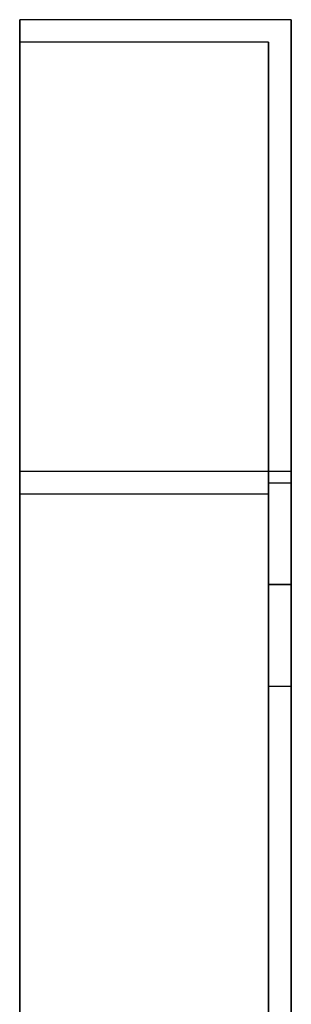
# Model space of a CAD drawing. Header units: millimetres. Extents: x -86 to 92, y -242 to 242.
# Tile 81 of 81: x -12 to 0, y 199 to 242. Entities that reach past the tile are written whole.
import ezdxf

# ---------------------------------------------------------------- set-up
doc = ezdxf.new("R2010")
doc.units = ezdxf.units.MM
doc.layers.add('MAIN-1', color=7, linetype='Continuous')

msp = doc.modelspace()

# ---------------------------------------------------------------- linework, layer by layer
at = {"layer": 'MAIN-1'}
for p, q in [((-12, 222.5), (-12, 242.5)), ((-12, 242.5), (-12, 222.5)), ((-12, 242.5), (-12, 242.5)), ((0, 242.5), (-12, 242.5)), ((0, 242.5), (-12, 242.5)), ((0, 242.5), (0, 222.5)), ((0, 242.5), (0, 242.5)), ((0, 222.5), (0, 242.5)), ((-12, 221.5), (-12, 241.5)), ((-12, 241.5), (-12, 241.5)), ((-12, 241.5), (-12, 221.5)), ((-1, 241.5), (-12, 241.5)), ((-1, 241.5), (-12, 241.5)), ((-1, 221.5), (-1, 241.5)), ((-1, 241.5), (-1, 241.5)), ((-1, 241.5), (-1, 221.5)), ((-12, -222.5), (-12, 222.5)), ((-12, 222.5), (-12, -222.5)), ((0, 222.5), (-12, 222.5)), ((0, 222.5), (-12, 222.5)), ((0, 222.5), (0, -222.5)), ((0, -222.5), (0, 222.5)), ((-1, 217.5), (-1, 222)), ((-1, 217.5), (-1, 222)), ((-1, 222), (0, 222)), ((-1, 222), (0, 222)), ((0, 222), (0, 217.5)), ((0, 222), (0, 217.5)), ((-12, -221.5), (-12, 221.5)), ((-12, 221.5), (-12, -221.5)), ((-1, 221.5), (-12, 221.5)), ((-1, 221.5), (-12, 221.5)), ((-1, 221.5), (-1, -221.5)), ((-1, -221.5), (-1, 221.5)), ((-1, 217.5), (0, 217.5)), ((0, 217.5), (-1, 217.5)), ((-1, 217.5), (0, 217.5)), ((0, 217.5), (-1, 217.5)), ((-1, 213), (-1, 217.5)), ((-1, 213), (-1, 217.5)), ((0, 217.5), (0, 213)), ((0, 217.5), (0, 213)), ((-1, 213), (0, 213)), ((-1, 213), (0, 213))]:
    msp.add_line(p, q, dxfattribs=at)

doc.saveas('drawing.dxf')
